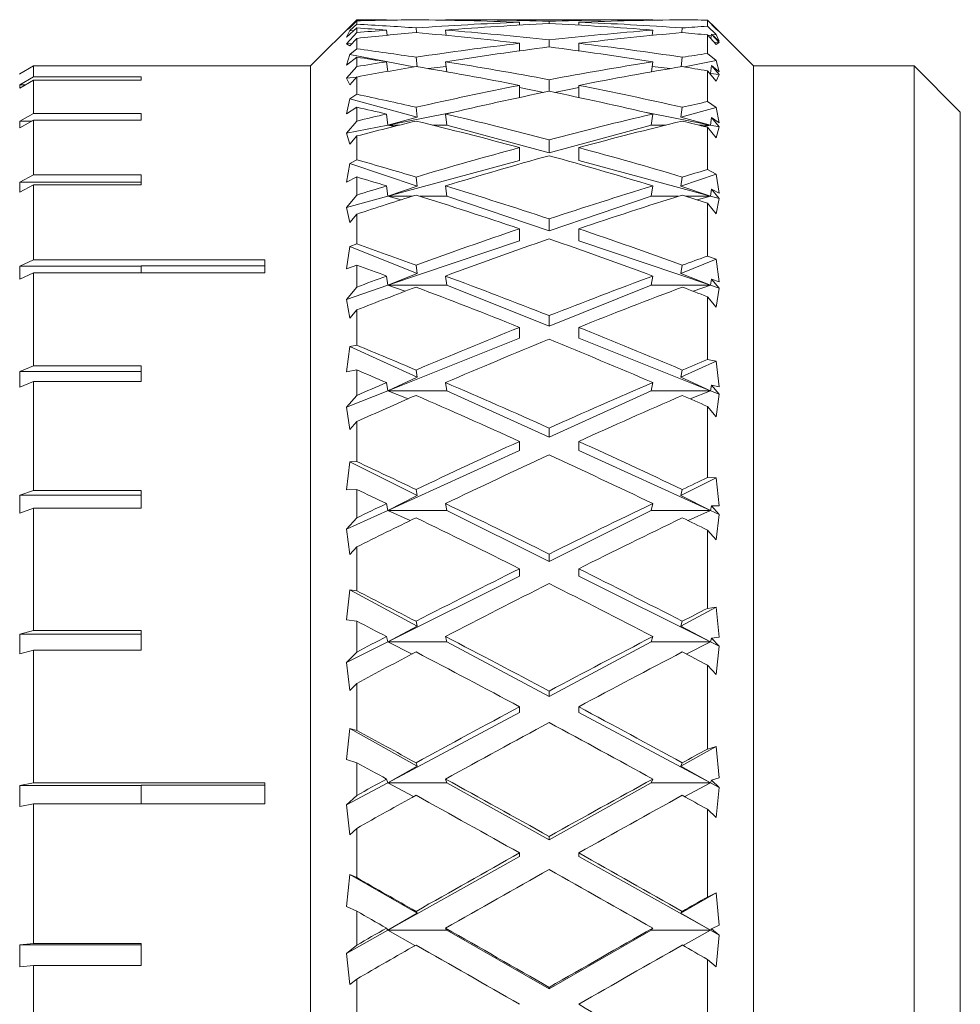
# Model space of a CAD drawing. Header units: inches. Extents: x 2.7 to 30.3, y 1.5 to 20.9.
# Tile 20 of 32: x 3.879 to 4.516, y 11.668 to 12.334. Entities that reach past the tile are written whole.
import ezdxf

# ---------------------------------------------------------------- set-up
doc = ezdxf.new("R2010")
doc.units = ezdxf.units.IN
doc.header["$MEASUREMENT"] = 0

msp = doc.modelspace()

# ---------------------------------------------------------------- linework, layer by layer
at = {"color": 7, "linetype": 'Continuous', "lineweight": 15}
for p, q in [((4.10685, 12.33413), (4.0756, 12.30288)), ((4.10685, 12.33406), (4.09995, 12.32709)), ((4.10226, 12.32866), (4.10685, 12.33339)), ((4.12414, 12.33413), (4.10685, 12.33413)), ((4.10685, 12.33413), (4.10685, 12.33406)), ((4.10685, 12.33339), (4.10685, 12.33107)), ((4.12704, 12.33382), (4.12701, 12.33413)), ((4.16704, 12.33382), (4.16701, 12.33413)), ((4.30446, 12.33413), (4.16988, 12.33413)), ((4.23717, 12.33156), (4.23717, 12.33312)), ((4.30733, 12.33413), (4.3073, 12.33382)), ((4.34435, 12.32973), (4.34435, 12.33387)), ((4.34435, 12.33387), (4.35034, 12.32775)), ((4.09995, 12.32709), (4.10226, 12.32866)), ((4.09995, 12.3223), (4.10685, 12.32861)), ((4.10226, 12.32678), (4.09995, 12.3223)), ((4.10685, 12.33107), (4.10226, 12.32678)), ((4.10455, 12.32651), (4.10226, 12.32678)), ((4.10685, 12.32861), (4.10685, 12.32541)), ((4.12743, 12.32361), (4.12701, 12.3271)), ((4.14702, 12.32859), (4.14741, 12.32539)), ((4.16744, 12.32353), (4.16701, 12.3271)), ((4.21717, 12.33051), (4.21717, 12.33243)), ((4.25717, 12.33051), (4.25717, 12.33243)), ((4.30733, 12.3271), (4.3069, 12.32353)), ((4.32693, 12.32539), (4.32732, 12.32859)), ((4.35034, 12.3242), (4.34435, 12.32973)), ((4.34701, 12.33146), (4.34698, 12.33119)), ((4.3523, 12.32617), (4.34701, 12.33146)), ((4.3756, 12.30288), (4.34955, 12.32892)), ((4.35034, 12.32775), (4.3523, 12.32617)), ((4.10685, 12.32541), (4.09995, 12.31788)), ((4.10226, 12.31641), (4.10685, 12.32151)), ((4.10685, 12.32151), (4.10685, 12.31443)), ((4.12828, 12.32369), (4.12741, 12.32379)), ((4.23717, 12.3157), (4.23717, 12.32045)), ((4.34435, 12.31125), (4.34435, 12.32385)), ((4.34435, 12.32385), (4.35034, 12.31726)), ((4.34693, 12.32379), (4.34465, 12.32352)), ((4.34701, 12.32446), (4.34663, 12.32134)), ((4.3523, 12.31874), (4.34701, 12.32446)), ((4.34701, 12.32446), (4.3523, 12.31968)), ((4.35034, 12.3242), (4.34765, 12.32388)), ((4.3523, 12.31968), (4.35034, 12.3242)), ((4.10371, 12.31803), (4.09995, 12.31788)), ((4.09995, 12.31788), (4.10226, 12.31641)), ((4.10685, 12.31443), (4.10226, 12.31069)), ((4.21717, 12.31307), (4.21717, 12.31817)), ((4.21743, 12.3131), (4.21717, 12.31313)), ((4.25717, 12.31313), (4.25691, 12.3131)), ((4.25717, 12.31307), (4.25717, 12.31817)), ((4.3523, 12.31874), (4.34888, 12.31887)), ((4.35034, 12.31726), (4.3523, 12.31874)), ((4.10226, 12.31069), (4.09995, 12.30329)), ((4.09995, 12.30329), (4.10685, 12.30878)), ((4.14559, 12.30219), (4.10226, 12.31069)), ((4.10685, 12.30878), (4.10685, 12.3024)), ((4.14702, 12.30876), (4.14783, 12.30229)), ((4.32651, 12.30229), (4.32732, 12.30876)), ((4.35034, 12.30642), (4.32875, 12.30219)), ((4.35034, 12.30642), (4.34435, 12.31125)), ((4.3523, 12.29896), (4.35034, 12.30642)), ((3.87864, 12.29739), (3.8881, 12.30286)), ((3.8881, 12.30286), (3.8881, 12.29544)), ((3.8881, 12.30286), (4.0446, 12.30286)), ((4.0756, 12.30288), (4.0446, 12.30288)), ((4.0446, 12.30286), (4.0446, 12.30288)), ((4.0756, 10.87288), (4.0756, 12.30288)), ((4.10685, 12.3024), (4.09995, 12.29446)), ((4.12783, 12.29914), (4.12701, 12.30568)), ((4.16741, 12.30247), (4.1553, 12.30103)), ((4.16786, 12.29886), (4.16701, 12.30568)), ((4.30733, 12.30568), (4.30648, 12.29886)), ((4.31904, 12.30103), (4.30693, 12.30247)), ((4.34435, 12.27868), (4.34435, 12.29952)), ((4.34435, 12.29952), (4.35034, 12.29256)), ((4.34701, 12.30312), (4.34634, 12.29779)), ((4.3523, 12.29708), (4.34701, 12.30312)), ((4.34701, 12.30312), (4.3523, 12.29896)), ((4.48435, 12.30288), (4.3756, 12.30288)), ((4.3756, 10.87288), (4.3756, 12.30288)), ((4.5156, 12.27163), (4.48435, 12.30288)), ((4.48435, 11.58947), (4.48435, 12.30288)), ((3.87864, 12.29739), (3.87861, 12.29738)), ((3.8881, 12.29544), (3.87864, 12.29005)), ((3.87864, 12.28773), (3.8881, 12.29313)), ((3.96079, 12.29544), (3.8881, 12.29544)), ((3.8881, 12.29313), (3.8881, 12.27064)), ((3.8881, 12.29313), (3.96079, 12.29313)), ((3.96079, 12.29313), (3.96079, 12.29544)), ((4.10677, 12.29527), (4.09995, 12.29446)), ((4.09995, 12.29446), (4.10226, 12.28998)), ((4.10226, 12.28998), (4.10685, 12.29536)), ((4.10685, 12.29536), (4.10685, 12.28366)), ((4.23717, 12.28568), (4.23717, 12.29353)), ((4.34634, 12.29779), (4.34573, 12.29791)), ((4.34634, 12.29779), (4.34578, 12.29785)), ((4.34584, 12.29779), (4.34634, 12.29779)), ((4.34634, 12.29779), (4.34589, 12.29773)), ((4.3523, 12.29708), (4.34634, 12.29779)), ((4.35034, 12.29256), (4.3523, 12.29708)), ((3.87864, 12.28773), (3.87864, 12.29005)), ((3.8827, 12.29005), (3.87864, 12.29005)), ((4.21717, 12.28151), (4.21717, 12.28969)), ((4.23351, 12.28493), (4.21717, 12.28814)), ((4.25717, 12.28814), (4.24083, 12.28493)), ((4.25717, 12.28151), (4.25717, 12.28969)), ((4.10226, 12.28053), (4.09995, 12.27036)), ((4.10685, 12.28366), (4.10226, 12.28053)), ((4.1479, 12.26821), (4.10226, 12.28053)), ((4.09995, 12.27036), (4.10685, 12.27493)), ((4.10685, 12.27493), (4.10685, 12.26548)), ((4.14702, 12.27489), (4.1479, 12.26821)), ((4.32644, 12.26821), (4.32732, 12.27489)), ((4.35034, 12.27466), (4.32644, 12.26821)), ((4.35034, 12.27466), (4.34435, 12.27868)), ((4.3523, 12.2644), (4.35034, 12.27466)), ((3.8881, 12.27064), (3.87864, 12.26544)), ((3.87864, 12.26084), (3.8881, 12.26604)), ((3.96079, 12.27064), (3.8881, 12.27064)), ((3.8881, 12.26604), (3.8881, 12.22903)), ((3.8881, 12.26604), (3.96079, 12.26604)), ((3.96079, 12.26604), (3.96079, 12.27064)), ((4.128, 12.26279), (4.12701, 12.27029)), ((4.1712, 12.27126), (4.128, 12.26279)), ((4.1479, 12.26821), (4.128, 12.26279)), ((4.168, 12.26279), (4.16701, 12.27029)), ((4.34634, 12.26279), (4.30314, 12.27126)), ((4.30733, 12.27029), (4.30634, 12.26279)), ((4.34634, 12.26279), (4.32644, 12.26821)), ((4.34701, 12.26785), (4.34634, 12.26279)), ((4.3523, 12.26162), (4.34701, 12.26785)), ((4.34701, 12.26785), (4.3523, 12.2644)), ((4.5156, 12.27163), (4.5156, 11.5894)), ((3.87864, 12.26084), (3.87864, 12.26544)), ((3.88702, 12.26544), (3.87864, 12.26544)), ((4.10685, 12.26548), (4.09995, 12.25728)), ((4.128, 12.26279), (4.09995, 12.25728)), ((4.128, 12.26279), (4.13586, 12.26279)), ((4.13237, 12.26192), (4.128, 12.26279)), ((4.1582, 12.26279), (4.168, 12.26279)), ((4.23717, 12.24412), (4.168, 12.26279)), ((4.30634, 12.26279), (4.23717, 12.24412)), ((4.30634, 12.26279), (4.31614, 12.26279)), ((4.33848, 12.26279), (4.34634, 12.26279)), ((4.34634, 12.26279), (4.34197, 12.26192)), ((4.34435, 12.23268), (4.34435, 12.26133)), ((4.34435, 12.26133), (4.35034, 12.25415)), ((4.3523, 12.26162), (4.34634, 12.26279)), ((4.35034, 12.25415), (4.3523, 12.26162)), ((4.09995, 12.25728), (4.10226, 12.24989)), ((4.10226, 12.24989), (4.10685, 12.25543)), ((4.10685, 12.25543), (4.10685, 12.23934)), ((4.23717, 12.24412), (4.23717, 12.25288)), ((4.21717, 12.23872), (4.21717, 12.24756)), ((4.25717, 12.23872), (4.25717, 12.24756)), ((4.10685, 12.23934), (4.10226, 12.23689)), ((4.10226, 12.23689), (4.09995, 12.22414)), ((4.1479, 12.22145), (4.10226, 12.23689)), ((4.21717, 12.23872), (4.128, 12.21465)), ((4.34634, 12.21465), (4.25717, 12.23872)), ((4.35034, 12.22954), (4.34435, 12.23268)), ((3.8881, 12.22903), (3.87864, 12.22415)), ((3.96079, 12.22903), (3.8881, 12.22903)), ((3.96079, 12.22225), (3.96079, 12.22903)), ((4.09995, 12.22414), (4.10685, 12.2277)), ((4.10685, 12.2277), (4.10685, 12.21537)), ((4.14702, 12.22765), (4.1479, 12.22145)), ((4.35034, 12.22954), (4.32644, 12.22145)), ((4.32644, 12.22145), (4.32732, 12.22765)), ((4.3523, 12.21667), (4.35034, 12.22954)), ((3.87864, 12.21737), (3.87864, 12.22415)), ((3.96079, 12.22415), (3.87864, 12.22415)), ((3.87864, 12.21737), (3.8881, 12.22225)), ((3.8881, 12.22225), (3.8881, 12.17162)), ((3.8881, 12.22225), (3.96079, 12.22225)), ((4.128, 12.21465), (4.12701, 12.22161)), ((4.1479, 12.22145), (4.128, 12.21465)), ((4.168, 12.21465), (4.16701, 12.22161)), ((4.30733, 12.22161), (4.30634, 12.21465)), ((4.34634, 12.21465), (4.32644, 12.22145)), ((4.34701, 12.21935), (4.34634, 12.21465)), ((4.3523, 12.21304), (4.34701, 12.21935)), ((4.34701, 12.21935), (4.3523, 12.21667)), ((4.10685, 12.21537), (4.09995, 12.20708)), ((4.128, 12.21465), (4.09995, 12.20708)), ((4.128, 12.21465), (4.14454, 12.21465)), ((4.13688, 12.21223), (4.128, 12.21465)), ((4.1495, 12.21465), (4.168, 12.21465)), ((4.23717, 12.19125), (4.168, 12.21465)), ((4.30634, 12.21465), (4.23717, 12.19125)), ((4.30634, 12.21465), (4.32484, 12.21465)), ((4.3298, 12.21465), (4.34634, 12.21465)), ((4.34634, 12.21465), (4.33746, 12.21223)), ((4.3523, 12.21304), (4.34634, 12.21465)), ((4.35034, 12.20277), (4.3523, 12.21304)), ((4.09995, 12.20708), (4.10226, 12.19691)), ((4.34435, 12.17412), (4.34435, 12.21003)), ((4.34435, 12.21003), (4.35034, 12.20277)), ((4.10226, 12.19691), (4.10685, 12.20251)), ((4.10685, 12.20251), (4.10685, 12.18234)), ((4.23717, 12.19125), (4.23717, 12.19928)), ((4.21717, 12.18448), (4.21717, 12.19258)), ((4.25717, 12.18448), (4.25717, 12.19258)), ((4.10226, 12.18062), (4.09995, 12.16553)), ((4.10685, 12.18234), (4.10226, 12.18062)), ((4.1479, 12.16235), (4.10226, 12.18062)), ((4.21717, 12.18448), (4.128, 12.15431)), ((4.34634, 12.15431), (4.25717, 12.18448)), ((4.35034, 12.17192), (4.34435, 12.17412)), ((3.8881, 12.17162), (3.87864, 12.1672)), ((3.87864, 12.15841), (3.87864, 12.1672)), ((3.96079, 12.1672), (3.87864, 12.1672)), ((4.0446, 12.17162), (3.8881, 12.17162)), ((4.0446, 12.1676), (3.96079, 12.1676)), ((3.96079, 12.16283), (3.96079, 12.1676)), ((4.0446, 12.16283), (4.0446, 12.17162)), ((4.09995, 12.16553), (4.10685, 12.16802)), ((4.10685, 12.16802), (4.10685, 12.15305)), ((4.14702, 12.16796), (4.1479, 12.16235)), ((4.35034, 12.17192), (4.32644, 12.16235)), ((4.32644, 12.16235), (4.32732, 12.16796)), ((4.3523, 12.1567), (4.35034, 12.17192)), ((3.87864, 12.15841), (3.8881, 12.16283)), ((3.8881, 12.16283), (3.8881, 12.09985)), ((3.8881, 12.16283), (4.0446, 12.16283)), ((4.128, 12.15431), (4.12701, 12.16061)), ((4.1479, 12.16235), (4.128, 12.15431)), ((4.168, 12.15431), (4.16701, 12.16061)), ((4.30733, 12.16061), (4.30634, 12.15431)), ((4.34634, 12.15431), (4.32644, 12.16235)), ((4.128, 12.15431), (4.09995, 12.14482)), ((4.10685, 12.15305), (4.09995, 12.14482)), ((4.128, 12.15431), (4.168, 12.15431)), ((4.13967, 12.15033), (4.128, 12.15431)), ((4.23717, 12.12663), (4.168, 12.15431)), ((4.30634, 12.15431), (4.23717, 12.12663)), ((4.30634, 12.15431), (4.34634, 12.15431)), ((4.34634, 12.15431), (4.33467, 12.15033)), ((4.34701, 12.15856), (4.34634, 12.15431)), ((4.3523, 12.1523), (4.34634, 12.15431)), ((4.3523, 12.1523), (4.34701, 12.15856)), ((4.34701, 12.15856), (4.3523, 12.1567)), ((4.34435, 12.10415), (4.34435, 12.14662)), ((4.34435, 12.14662), (4.35034, 12.13943)), ((4.35034, 12.13943), (4.3523, 12.1523)), ((4.09995, 12.14482), (4.10226, 12.13207)), ((4.10226, 12.13207), (4.10685, 12.13762)), ((4.10685, 12.13762), (4.10685, 12.11377)), ((4.23717, 12.12663), (4.23717, 12.13378)), ((4.21717, 12.11863), (4.21717, 12.12584)), ((4.25717, 12.11863), (4.25717, 12.12584)), ((4.10226, 12.11281), (4.09995, 12.09569)), ((4.10685, 12.11377), (4.10226, 12.11281)), ((4.1479, 12.09208), (4.10226, 12.11281)), ((4.21717, 12.11863), (4.128, 12.08295)), ((4.34634, 12.08295), (4.25717, 12.11863)), ((3.8881, 12.09985), (3.87864, 12.09598)), ((3.96079, 12.09985), (3.8881, 12.09985)), ((3.96079, 12.08927), (3.96079, 12.09985)), ((4.35034, 12.10293), (4.32644, 12.09208)), ((4.35034, 12.10293), (4.34435, 12.10415)), ((4.3523, 12.08566), (4.35034, 12.10293)), ((3.87864, 12.0854), (3.87864, 12.09598)), ((3.96079, 12.09598), (3.87864, 12.09598)), ((4.09995, 12.09569), (4.10685, 12.09705)), ((4.10685, 12.09705), (4.10685, 12.07973)), ((4.14702, 12.09698), (4.1479, 12.09208)), ((4.32644, 12.09208), (4.32732, 12.09698)), ((3.87864, 12.0854), (3.8881, 12.08927)), ((3.8881, 12.08927), (3.8881, 12.01547)), ((3.8881, 12.08927), (3.96079, 12.08927)), ((4.128, 12.08295), (4.12701, 12.08845)), ((4.1479, 12.09208), (4.128, 12.08295)), ((4.168, 12.08295), (4.16701, 12.08845)), ((4.30733, 12.08845), (4.30634, 12.08295)), ((4.34634, 12.08295), (4.32644, 12.09208)), ((4.34701, 12.08666), (4.34634, 12.08295)), ((4.3523, 12.08056), (4.34701, 12.08666)), ((4.34701, 12.08666), (4.3523, 12.08566)), ((4.128, 12.08295), (4.09995, 12.07173)), ((4.10685, 12.07973), (4.09995, 12.07173)), ((4.128, 12.08295), (4.168, 12.08295)), ((4.14161, 12.07745), (4.128, 12.08295)), ((4.23717, 12.05153), (4.168, 12.08295)), ((4.30634, 12.08295), (4.23717, 12.05153)), ((4.30634, 12.08295), (4.34634, 12.08295)), ((4.34634, 12.08295), (4.33273, 12.07745)), ((4.3523, 12.08056), (4.34634, 12.08295)), ((4.35034, 12.06534), (4.3523, 12.08056)), ((4.09995, 12.07173), (4.10226, 12.05665)), ((4.34435, 12.02413), (4.34435, 12.07234)), ((4.34435, 12.07234), (4.35034, 12.06534)), ((4.10226, 12.05665), (4.10685, 12.06204)), ((4.10685, 12.06204), (4.10685, 12.03496)), ((4.23717, 12.05153), (4.23717, 12.05765)), ((4.21717, 12.04245), (4.21717, 12.04862)), ((4.25717, 12.04245), (4.25717, 12.04862)), ((4.21717, 12.04245), (4.128, 12.00195)), ((4.34634, 12.00195), (4.25717, 12.04245)), ((4.10226, 12.03478), (4.09995, 12.01596)), ((4.10685, 12.03496), (4.10226, 12.03478)), ((4.1479, 12.01199), (4.10226, 12.03478)), ((4.35034, 12.02392), (4.32644, 12.01199)), ((4.35034, 12.02392), (4.34435, 12.02413)), ((4.3523, 12.00493), (4.35034, 12.02392)), ((3.8881, 12.01547), (3.87864, 12.01225)), ((3.96079, 12.01547), (3.8881, 12.01547)), ((3.96079, 12.00335), (3.96079, 12.01547)), ((4.09995, 12.01596), (4.10685, 12.01617)), ((4.10685, 12.01617), (4.10685, 11.99684)), ((4.14702, 12.01608), (4.1479, 12.01199)), ((4.32644, 12.01199), (4.32732, 12.01608)), ((3.87864, 12.00013), (3.87864, 12.01225)), ((3.96079, 12.01225), (3.87864, 12.01225)), ((4.128, 12.00195), (4.12701, 12.00655)), ((4.1479, 12.01199), (4.128, 12.00195)), ((4.168, 12.00195), (4.16701, 12.00655)), ((4.30733, 12.00655), (4.30634, 12.00195)), ((4.34634, 12.00195), (4.32644, 12.01199)), ((3.87864, 12.00013), (3.8881, 12.00335)), ((3.8881, 12.00335), (3.8881, 11.92056)), ((3.8881, 12.00335), (3.96079, 12.00335)), ((4.128, 12.00195), (4.09995, 11.98921)), ((4.128, 12.00195), (4.168, 12.00195)), ((4.14311, 11.99502), (4.128, 12.00195)), ((4.23717, 11.96741), (4.168, 12.00195)), ((4.30634, 12.00195), (4.23717, 11.96741)), ((4.30634, 12.00195), (4.34634, 12.00195)), ((4.34634, 12.00195), (4.33123, 11.99502)), ((4.34701, 12.00506), (4.34634, 12.00195)), ((4.3523, 11.99924), (4.34634, 12.00195)), ((4.3523, 11.99924), (4.34701, 12.00506)), ((4.34701, 12.00506), (4.3523, 12.00493)), ((4.35034, 11.98197), (4.3523, 11.99924)), ((4.10685, 11.99684), (4.09995, 11.98921)), ((4.09995, 11.98921), (4.10226, 11.9721)), ((4.34435, 11.93562), (4.34435, 11.98863)), ((4.34435, 11.98863), (4.35034, 11.98197)), ((4.10226, 11.9721), (4.10685, 11.97723)), ((4.10685, 11.97723), (4.10685, 11.94746)), ((4.23717, 11.96741), (4.23717, 11.97238)), ((4.21717, 11.95742), (4.21717, 11.96244)), ((4.25717, 11.95742), (4.25717, 11.96244)), ((4.21717, 11.95742), (4.128, 11.91289)), ((4.34634, 11.91289), (4.25717, 11.95742)), ((4.10226, 11.94805), (4.09995, 11.92789)), ((4.10685, 11.94746), (4.10226, 11.94805)), ((4.1479, 11.92364), (4.10226, 11.94805)), ((4.35034, 11.93643), (4.32644, 11.92364)), ((4.35034, 11.93643), (4.34435, 11.93562)), ((4.3523, 11.91608), (4.35034, 11.93643)), ((4.09995, 11.92789), (4.10685, 11.92695)), ((4.10685, 11.92695), (4.10685, 11.90599)), ((4.14702, 11.92686), (4.1479, 11.92364)), ((4.32644, 11.92364), (4.32732, 11.92686)), ((3.8881, 11.92056), (3.87864, 11.91807)), ((3.96079, 11.92056), (3.8881, 11.92056)), ((3.96079, 11.90721), (3.96079, 11.92056)), ((4.1479, 11.92364), (4.128, 11.91289)), ((4.34634, 11.91289), (4.32644, 11.92364)), ((3.87864, 11.90472), (3.87864, 11.91807)), ((3.96079, 11.91807), (3.87864, 11.91807)), ((4.128, 11.91289), (4.09995, 11.89889)), ((4.128, 11.91289), (4.12701, 11.91651)), ((4.128, 11.91289), (4.168, 11.91289)), ((4.14432, 11.90466), (4.128, 11.91289)), ((4.168, 11.91289), (4.16701, 11.91651)), ((4.23717, 11.8759), (4.168, 11.91289)), ((4.30634, 11.91289), (4.23717, 11.8759)), ((4.30733, 11.91651), (4.30634, 11.91289)), ((4.30634, 11.91289), (4.34634, 11.91289)), ((4.34634, 11.91289), (4.33002, 11.90466)), ((4.34701, 11.91533), (4.34634, 11.91289)), ((4.3523, 11.90992), (4.34634, 11.91289)), ((4.34701, 11.91533), (4.3523, 11.91608)), ((4.3523, 11.90992), (4.34701, 11.91533)), ((3.87864, 11.90472), (3.8881, 11.90721)), ((3.8881, 11.90721), (3.8881, 11.81746)), ((3.8881, 11.90721), (3.96079, 11.90721)), ((4.10685, 11.90599), (4.09995, 11.89889)), ((4.35034, 11.89092), (4.3523, 11.90992)), ((4.09995, 11.89889), (4.10226, 11.88007)), ((4.34435, 11.84035), (4.34435, 11.89712)), ((4.34435, 11.89712), (4.35034, 11.89092)), ((4.10226, 11.88007), (4.10685, 11.88484)), ((4.10685, 11.88484), (4.10685, 11.85295)), ((4.23717, 11.8759), (4.23717, 11.87963)), ((4.21717, 11.8652), (4.21717, 11.86897)), ((4.25717, 11.8652), (4.25717, 11.86897)), ((4.21717, 11.8652), (4.128, 11.81751)), ((4.34634, 11.81751), (4.25717, 11.8652)), ((4.10226, 11.85432), (4.09995, 11.83321)), ((4.10685, 11.85295), (4.10226, 11.85432)), ((4.1479, 11.82876), (4.10226, 11.85432)), ((4.35034, 11.84215), (4.32644, 11.82876)), ((4.35034, 11.84215), (4.34435, 11.84035)), ((4.3523, 11.82085), (4.35034, 11.84215)), ((4.09995, 11.83321), (4.10685, 11.83113)), ((4.10685, 11.83113), (4.10685, 11.80894)), ((4.1479, 11.82876), (4.128, 11.81751)), ((4.14702, 11.83104), (4.1479, 11.82876)), ((4.32644, 11.82876), (4.32732, 11.83104)), ((4.34634, 11.81751), (4.32644, 11.82876)), ((4.128, 11.81751), (4.12701, 11.82006)), ((4.168, 11.81751), (4.16701, 11.82006)), ((4.30733, 11.82006), (4.30634, 11.81751)), ((4.34701, 11.81923), (4.34634, 11.81751)), ((4.34701, 11.81923), (4.3523, 11.82085)), ((4.3523, 11.81432), (4.34701, 11.81923)), ((3.8881, 11.81746), (3.87864, 11.81576)), ((3.87864, 11.8015), (3.87864, 11.81576)), ((3.96079, 11.81576), (3.87864, 11.81576)), ((4.0446, 11.81746), (3.8881, 11.81746)), ((4.0446, 11.81591), (3.96079, 11.81591)), ((3.96079, 11.8032), (3.96079, 11.81591)), ((4.0446, 11.8032), (4.0446, 11.81746)), ((4.128, 11.81751), (4.09995, 11.80251)), ((4.128, 11.81751), (4.168, 11.81751)), ((4.14538, 11.80813), (4.128, 11.81751)), ((4.23717, 11.77878), (4.168, 11.81751)), ((4.30634, 11.81751), (4.23717, 11.77878)), ((4.30634, 11.81751), (4.34634, 11.81751)), ((4.34634, 11.81751), (4.32896, 11.80813)), ((4.3523, 11.81432), (4.34634, 11.81751)), ((4.35034, 11.79398), (4.3523, 11.81432)), ((4.10685, 11.80894), (4.09995, 11.80251)), ((3.87864, 11.8015), (3.8881, 11.8032)), ((3.8881, 11.8032), (3.8881, 11.7087)), ((3.8881, 11.8032), (4.0446, 11.8032)), ((4.09995, 11.80251), (4.10226, 11.78235)), ((4.34435, 11.74016), (4.34435, 11.79959)), ((4.34435, 11.79959), (4.35034, 11.79398)), ((4.10226, 11.78235), (4.10685, 11.78667)), ((4.10685, 11.78667), (4.10685, 11.75329)), ((4.23717, 11.77878), (4.23717, 11.7812)), ((4.21717, 11.76758), (4.128, 11.71766)), ((4.21717, 11.76758), (4.21717, 11.77002)), ((4.25717, 11.76758), (4.25717, 11.77002)), ((4.34634, 11.71766), (4.25717, 11.76758)), ((4.10226, 11.75539), (4.09995, 11.73376)), ((4.10685, 11.75329), (4.10226, 11.75539)), ((4.1479, 11.72919), (4.10226, 11.75539)), ((4.35034, 11.74292), (4.32644, 11.72919)), ((4.35034, 11.74292), (4.34435, 11.74016)), ((4.3523, 11.72108), (4.35034, 11.74292)), ((4.09995, 11.73376), (4.10685, 11.73058)), ((4.10685, 11.73058), (4.10685, 11.70759)), ((4.1479, 11.72919), (4.128, 11.71766)), ((4.14702, 11.73048), (4.1479, 11.72919)), ((4.32644, 11.72919), (4.32732, 11.73048)), ((4.34634, 11.71766), (4.32644, 11.72919)), ((4.34701, 11.71863), (4.3523, 11.72108)), ((4.128, 11.71766), (4.09995, 11.70196)), ((4.128, 11.71766), (4.12701, 11.7191)), ((4.128, 11.71766), (4.168, 11.71766)), ((4.14633, 11.70729), (4.128, 11.71766)), ((4.168, 11.71766), (4.16701, 11.7191)), ((4.23717, 11.67795), (4.168, 11.71766)), ((4.30634, 11.71766), (4.23717, 11.67795)), ((4.30733, 11.7191), (4.30634, 11.71766)), ((4.30634, 11.71766), (4.34634, 11.71766)), ((4.34634, 11.71766), (4.32801, 11.70729)), ((4.34701, 11.71863), (4.34634, 11.71766)), ((4.3523, 11.71432), (4.34634, 11.71766)), ((4.3523, 11.71432), (4.34701, 11.71863)), ((4.35034, 11.69302), (4.3523, 11.71432)), ((3.8881, 11.7087), (3.87864, 11.70783)), ((3.87864, 11.69302), (3.87864, 11.70783)), ((3.96079, 11.70783), (3.87864, 11.70783)), ((3.96079, 11.7087), (3.8881, 11.7087)), ((3.96079, 11.69389), (3.96079, 11.7087)), ((4.10685, 11.70759), (4.09995, 11.70196)), ((4.09995, 11.70196), (4.10226, 11.68085)), ((3.87864, 11.69302), (3.8881, 11.69389)), ((3.8881, 11.69389), (3.8881, 11.59697)), ((3.8881, 11.69389), (3.96079, 11.69389)), ((4.34435, 11.637), (4.34435, 11.69794)), ((4.34435, 11.69794), (4.35034, 11.69302)), ((4.10226, 11.68085), (4.10685, 11.68463)), ((4.10685, 11.68463), (4.10685, 11.6504)), ((4.23717, 11.67795), (4.23717, 11.67901))]:
    msp.add_line(p, q, dxfattribs=at)
for centre, major_axis, ratio, start_param, end_param in [((4.21717, 11.58788), (1.29172, -0.08021), 0.574371, 1.676259, 1.691902), ((4.25717, 11.58788), (1.29172, -0.08021), 0.574371, 1.69177, 1.723009), ((4.21717, 11.58788), (1.29182, -0.0753), 0.574726, 1.604284, 1.658586), ((4.25717, 11.58788), (1.29182, -0.0753), 0.574726, 1.619758, 1.674098), ((4.21717, 11.58788), (1.29182, 0.0753), 0.574726, 1.467495, 1.521834), ((4.25717, 11.58788), (1.29182, 0.0753), 0.574726, 1.483007, 1.537308), ((4.21717, 11.58788), (1.29172, 0.08021), 0.574371, 1.436594, 1.449822), ((4.25717, 11.58788), (1.28667, -0.2224), 0.553633, 1.751525, 1.782763), ((4.21717, 11.58788), (1.28667, -0.2224), 0.553633, 1.736013, 1.751657), ((4.21717, 11.58788), (1.29182, 0.0753), 0.574726, 1.607121, 1.622765), ((4.21717, 11.58788), (1.29182, 0.0753), 0.574726, 1.537308, 1.59161), ((4.25717, 11.58788), (1.29182, 0.0753), 0.574726, 1.552782, 1.607121), ((4.25717, 11.58788), (1.28667, -0.2224), 0.553633, 1.681674, 1.736013), ((4.21717, 11.58788), (1.29182, -0.0753), 0.574726, 1.534471, 1.58881), ((4.21717, 11.58788), (1.28667, 0.2224), 0.553633, 1.405579, 1.459918), ((4.25717, 11.58788), (1.29182, -0.0753), 0.574726, 1.549983, 1.604284), ((4.21717, 11.58788), (1.28667, 0.2224), 0.553633, 1.376839, 1.390067), ((4.25717, 11.58788), (1.29182, 0.0753), 0.574726, 1.622633, 1.653871), ((4.21717, 11.58788), (1.28667, -0.2224), 0.553633, 1.6662, 1.720502), ((4.25717, 11.58788), (1.28667, 0.2224), 0.553633, 1.421091, 1.475392), ((4.21717, 11.58788), (1.29182, -0.0753), 0.574726, 1.505731, 1.518959), ((4.25717, 11.58788), (1.27998, -0.34882), 0.515404, 1.795668, 1.826906), ((4.21717, 11.58788), (1.28667, 0.2224), 0.553633, 1.475392, 1.529694), ((4.25717, 11.58788), (1.28667, 0.2224), 0.553633, 1.490866, 1.545206), ((4.21717, 11.58788), (1.28667, -0.2224), 0.553633, 1.596387, 1.650726), ((4.25717, 11.58788), (1.28667, -0.2224), 0.553633, 1.611899, 1.6662), ((4.21717, 11.58788), (1.27998, -0.34882), 0.515404, 1.780156, 1.795799), ((4.21717, 11.58788), (1.27998, 0.34882), 0.515404, 1.332697, 1.345925), ((4.21717, 11.58788), (1.28667, 0.2224), 0.553633, 1.545206, 1.560849), ((4.25717, 11.58788), (1.28667, 0.2224), 0.553633, 1.560717, 1.591955), ((4.21717, 11.58788), (1.27998, -0.34882), 0.515404, 1.710343, 1.764644), ((4.25717, 11.58788), (1.27998, -0.34882), 0.515404, 1.725817, 1.780156), ((4.21717, 11.58788), (1.27998, 0.34882), 0.515404, 1.361437, 1.415776), ((4.25717, 11.58788), (1.27998, 0.34882), 0.515404, 1.376949, 1.43125), ((4.21717, 11.58788), (1.28667, -0.2224), 0.553633, 1.567647, 1.580875), ((4.21717, 11.58788), (1.27998, 0.34882), 0.515404, 1.43125, 1.485551), ((4.25717, 11.58788), (1.27998, -0.34882), 0.515404, 1.656041, 1.710343), ((4.25717, 11.58788), (1.27531, -0.45159), 0.465847, 1.819608, 1.850846), ((4.25717, 11.58788), (1.27998, 0.34882), 0.515404, 1.446724, 1.501063), ((4.21717, 11.58788), (1.27998, -0.34882), 0.515404, 1.64053, 1.694869), ((4.21717, 11.58788), (1.27531, -0.45159), 0.465847, 1.804096, 1.819739), ((4.21717, 11.58788), (1.27531, 0.45159), 0.465847, 1.308757, 1.321985), ((4.21717, 11.58788), (1.27998, 0.34882), 0.515404, 1.501063, 1.516707), ((4.25717, 11.58788), (1.27531, -0.45159), 0.465847, 1.749757, 1.804096), ((4.21717, 11.58788), (1.27531, 0.45159), 0.465847, 1.337497, 1.391836), ((4.25717, 11.58788), (1.27998, 0.34882), 0.515404, 1.516575, 1.547813), ((4.21717, 11.58788), (1.27531, -0.45159), 0.465847, 1.734283, 1.788584), ((4.25717, 11.58788), (1.27531, 0.45159), 0.465847, 1.353009, 1.40731), ((4.21717, 11.58788), (1.27998, -0.34882), 0.515404, 1.611789, 1.625018), ((4.21717, 11.58788), (1.27531, 0.45159), 0.465847, 1.40731, 1.461611), ((4.25717, 11.58788), (1.27531, -0.45159), 0.465847, 1.679981, 1.734283), ((4.25717, 11.58788), (1.27394, -0.53323), 0.409808, 1.826, 1.857238), ((4.25717, 11.58788), (1.27531, 0.45159), 0.465847, 1.422784, 1.477123), ((4.21717, 11.58788), (1.27531, -0.45159), 0.465847, 1.66447, 1.718809), ((4.21717, 11.58788), (1.27394, 0.53323), 0.409808, 1.302364, 1.315592), ((4.21717, 11.58788), (1.27394, -0.53323), 0.409808, 1.810488, 1.826132), ((4.21717, 11.58788), (1.27531, 0.45159), 0.465847, 1.477123, 1.492766), ((4.25717, 11.58788), (1.27394, -0.53323), 0.409808, 1.756149, 1.810488), ((4.21717, 11.58788), (1.27394, 0.53323), 0.409808, 1.331104, 1.385443), ((4.25717, 11.58788), (1.27531, 0.45159), 0.465847, 1.492635, 1.523873), ((4.21717, 11.58788), (1.27394, -0.53323), 0.409808, 1.740675, 1.794977), ((4.25717, 11.58788), (1.27394, 0.53323), 0.409808, 1.346616, 1.400917), ((4.21717, 11.58788), (1.27531, -0.45159), 0.465847, 1.63573, 1.648958), ((4.21717, 11.58788), (1.27394, 0.53323), 0.409808, 1.400917, 1.455219), ((4.25717, 11.58788), (1.27394, -0.53323), 0.409808, 1.686374, 1.740675), ((4.25717, 11.58788), (1.27546, -0.59752), 0.3505, 1.81887, 1.850108), ((4.25717, 11.58788), (1.27394, 0.53323), 0.409808, 1.416391, 1.470731), ((4.21717, 11.58788), (1.27394, -0.53323), 0.409808, 1.670862, 1.725201), ((4.21717, 11.58788), (1.27546, 0.59752), 0.3505, 1.309494, 1.322723), ((4.21717, 11.58788), (1.27546, -0.59752), 0.3505, 1.803358, 1.819002), ((4.21717, 11.58788), (1.27394, 0.53323), 0.409808, 1.470731, 1.486374), ((4.25717, 11.58788), (1.27546, -0.59752), 0.3505, 1.749019, 1.803358), ((4.21717, 11.58788), (1.27546, 0.59752), 0.3505, 1.338234, 1.392574), ((4.25717, 11.58788), (1.27394, 0.53323), 0.409808, 1.486242, 1.517481), ((4.21717, 11.58788), (1.27546, -0.59752), 0.3505, 1.733545, 1.787846), ((4.25717, 11.58788), (1.27546, 0.59752), 0.3505, 1.353746, 1.408048), ((4.21717, 11.58788), (1.27394, -0.53323), 0.409808, 1.642122, 1.65535), ((4.21717, 11.58788), (1.27546, 0.59752), 0.3505, 1.408048, 1.462349), ((4.25717, 11.58788), (1.27546, -0.59752), 0.3505, 1.679244, 1.733545), ((4.25717, 11.58788), (1.27884, -0.64772), 0.289801, 1.801861, 1.8331), ((4.25717, 11.58788), (1.27546, 0.59752), 0.3505, 1.423522, 1.477861), ((4.21717, 11.58788), (1.27546, -0.59752), 0.3505, 1.663732, 1.718071), ((4.21717, 11.58788), (1.27884, 0.64772), 0.289801, 1.326503, 1.339731), ((4.21717, 11.58788), (1.27884, -0.64772), 0.289801, 1.78635, 1.801993), ((4.21717, 11.58788), (1.27546, 0.59752), 0.3505, 1.477861, 1.493504), ((4.25717, 11.58788), (1.27884, -0.64772), 0.289801, 1.73201, 1.78635), ((4.21717, 11.58788), (1.27884, 0.64772), 0.289801, 1.355243, 1.409582), ((4.25717, 11.58788), (1.27546, 0.59752), 0.3505, 1.493373, 1.524611), ((4.21717, 11.58788), (1.27884, -0.64772), 0.289801, 1.716536, 1.770838), ((4.25717, 11.58788), (1.27884, 0.64772), 0.289801, 1.370755, 1.425056), ((4.21717, 11.58788), (1.27546, -0.59752), 0.3505, 1.634992, 1.64822), ((4.21717, 11.58788), (1.27884, 0.64772), 0.289801, 1.425056, 1.479358), ((4.25717, 11.58788), (1.27884, -0.64772), 0.289801, 1.662235, 1.716536), ((4.25717, 11.58788), (1.27884, 0.64772), 0.289801, 1.44053, 1.494869), ((4.21717, 11.58788), (1.27884, -0.64772), 0.289801, 1.646723, 1.701062), ((4.25717, 11.58788), (1.28298, -0.68614), 0.228709, 1.777831, 1.809069), ((4.21717, 11.58788), (1.28298, 0.68614), 0.228709, 1.350534, 1.363762), ((4.21717, 11.58788), (1.28298, -0.68614), 0.228709, 1.762319, 1.777962), ((4.21717, 11.58788), (1.27884, 0.64772), 0.289801, 1.494869, 1.510513), ((4.25717, 11.58788), (1.28298, -0.68614), 0.228709, 1.70798, 1.762319), ((4.21717, 11.58788), (1.28298, 0.68614), 0.228709, 1.379274, 1.433613), ((4.25717, 11.58788), (1.27884, 0.64772), 0.289801, 1.510381, 1.541619), ((4.21717, 11.58788), (1.28298, -0.68614), 0.228709, 1.692506, 1.746807), ((4.25717, 11.58788), (1.28298, 0.68614), 0.228709, 1.394786, 1.449087), ((4.21717, 11.58788), (1.27884, -0.64772), 0.289801, 1.617983, 1.631211), ((4.21717, 11.58788), (1.28298, 0.68614), 0.228709, 1.449087, 1.503388), ((4.25717, 11.58788), (1.28298, -0.68614), 0.228709, 1.638204, 1.692506), ((4.25717, 11.58788), (1.28698, -0.71436), 0.167689, 1.748933, 1.780171), ((4.25717, 11.58788), (1.28298, 0.68614), 0.228709, 1.464561, 1.5189), ((4.21717, 11.58788), (1.28298, -0.68614), 0.228709, 1.622692, 1.677032), ((4.21717, 11.58788), (1.28698, 0.71436), 0.167689, 1.379432, 1.39266), ((4.21717, 11.58788), (1.28698, -0.71436), 0.167689, 1.733421, 1.749064), ((4.21717, 11.58788), (1.28298, 0.68614), 0.228709, 1.5189, 1.534544), ((4.25717, 11.58788), (1.28698, -0.71436), 0.167689, 1.679082, 1.733421), ((4.21717, 11.58788), (1.28698, 0.71436), 0.167689, 1.408172, 1.462511), ((4.25717, 11.58788), (1.28298, 0.68614), 0.228709, 1.534412, 1.56565), ((4.21717, 11.58788), (1.28698, -0.71436), 0.167689, 1.663608, 1.717909), ((4.25717, 11.58788), (1.28698, 0.71436), 0.167689, 1.423684, 1.477985), ((4.21717, 11.58788), (1.28298, -0.68614), 0.228709, 1.593952, 1.607181), ((4.21717, 11.58788), (1.28698, 0.71436), 0.167689, 1.477985, 1.532286), ((4.25717, 11.58788), (1.28698, -0.71436), 0.167689, 1.609306, 1.663608), ((4.25717, 11.58788), (1.29016, -0.7334), 0.106898, 1.716813, 1.748051), ((4.25717, 11.58788), (1.28698, 0.71436), 0.167689, 1.493459, 1.547798), ((4.21717, 11.58788), (1.28698, -0.71436), 0.167689, 1.593795, 1.648134), ((4.21717, 11.58788), (1.29016, 0.7334), 0.106898, 1.411552, 1.42478), ((4.21717, 11.58788), (1.29016, -0.7334), 0.106898, 1.701301, 1.716944), ((4.21717, 11.58788), (1.28698, 0.71436), 0.167689, 1.547798, 1.563441), ((4.25717, 11.58788), (1.29016, -0.7334), 0.106898, 1.646962, 1.701301), ((4.21717, 11.58788), (1.29016, 0.7334), 0.106898, 1.440292, 1.494631), ((4.25717, 11.58788), (1.28698, 0.71436), 0.167689, 1.56331, 1.594548), ((4.21717, 11.58788), (1.29016, -0.7334), 0.106898, 1.631488, 1.685789), ((4.25717, 11.58788), (1.29016, 0.7334), 0.106898, 1.455803, 1.510105), ((4.21717, 11.58788), (1.28698, -0.71436), 0.167689, 1.565055, 1.578283), ((4.21717, 11.58788), (1.29016, 0.7334), 0.106898, 1.510105, 1.564406), ((4.25717, 11.58788), (1.29016, -0.7334), 0.106898, 1.577186, 1.631488), ((4.25717, 11.58788), (1.29208, -0.74385), 0.046319, 1.682781, 1.714019), ((4.25717, 11.58788), (1.29016, 0.7334), 0.106898, 1.525579, 1.579918), ((4.21717, 11.58788), (1.29016, -0.7334), 0.106898, 1.561675, 1.616014), ((4.21717, 11.58788), (1.29208, 0.74385), 0.046319, 1.445584, 1.458812), ((4.21717, 11.58788), (1.29208, -0.74385), 0.046319, 1.667269, 1.682912), ((4.21717, 11.58788), (1.29016, 0.7334), 0.106898, 1.579918, 1.595561), ((4.25717, 11.58788), (1.29208, -0.74385), 0.046319, 1.61293, 1.667269), ((4.21717, 11.58788), (1.29208, 0.74385), 0.046319, 1.474324, 1.528663), ((4.25717, 11.58788), (1.29016, 0.7334), 0.106898, 1.59543, 1.626668), ((4.21717, 11.58788), (1.29208, -0.74385), 0.046319, 1.597456, 1.651757), ((4.25717, 11.58788), (1.29208, 0.74385), 0.046319, 1.489835, 1.544137), ((4.21717, 11.58788), (1.29016, -0.7334), 0.106898, 1.532935, 1.546163), ((4.25717, 11.58788), (1.29208, -0.74385), 0.046319, 1.543155, 1.597456)]:
    msp.add_ellipse(centre, major_axis=major_axis, ratio=ratio, start_param=start_param, end_param=end_param, dxfattribs=at)

doc.saveas('drawing.dxf')
